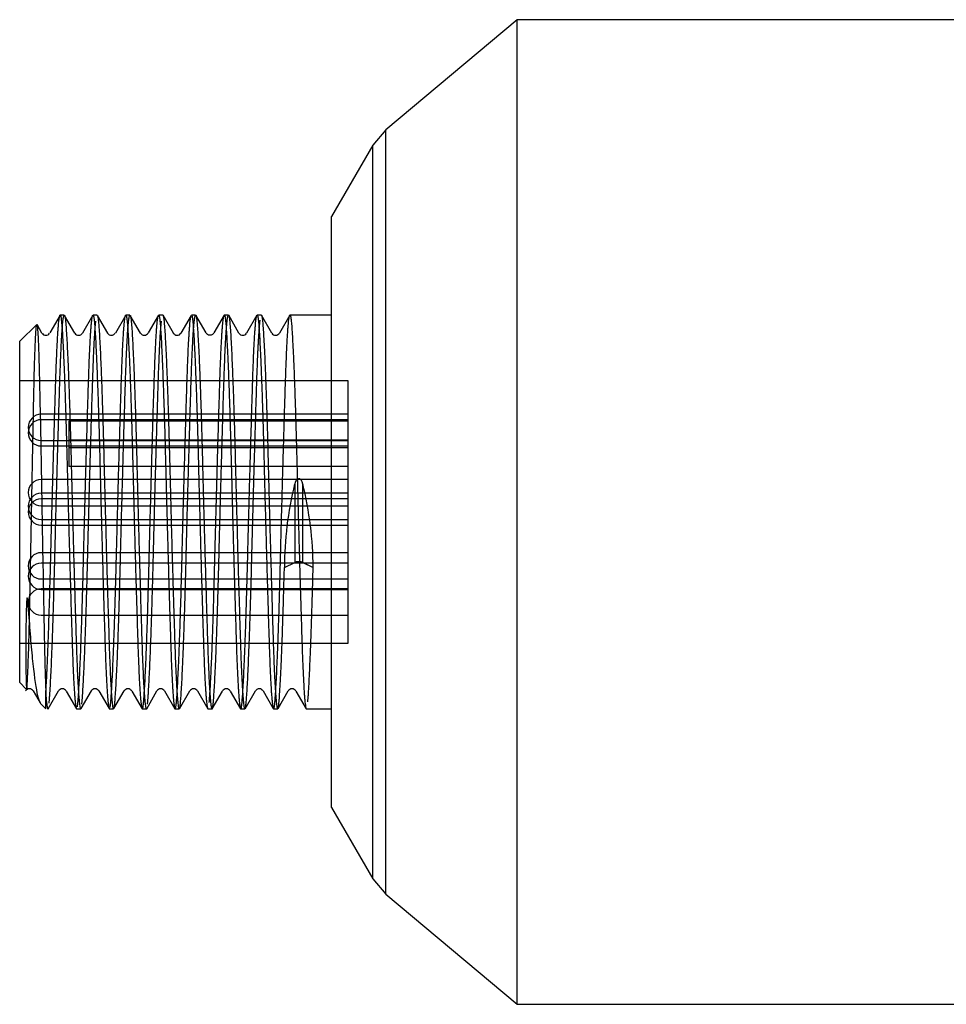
# Model space of a CAD drawing. Header units: millimetres. Extents: x -75 to 750, y -85 to 185.
# Tile 18 of 46: x 474 to 486, y 147 to 159. Entities that reach past the tile are written whole.
import ezdxf
from ezdxf.lldxf.tags import DXFTag

# ---------------------------------------------------------------- set-up
doc = ezdxf.new("R2010")
doc.units = ezdxf.units.MM
doc.layers.add('Default', color=7, linetype='Continuous')
doc.layers.add('P4_A', color=7, linetype='Continuous')
tags = doc.linetypes.add('HIDDEN2', pattern=[4.7625, 3.175, -1.5875]).pattern_tags.tags
tags[6:7] = [DXFTag(74, 4), DXFTag(75, 0), DXFTag(340, '0'), DXFTag(46, 0.0), DXFTag(50, 0.0), DXFTag(44, 0.0), DXFTag(45, 0.0)]
tags[4:5] = [DXFTag(74, 4), DXFTag(75, 0), DXFTag(340, '0'), DXFTag(46, 0.0), DXFTag(50, 0.0), DXFTag(44, 0.0), DXFTag(45, 0.0)]

# ---------------------------------------------------------------- blocks, each defined once
blk = doc.blocks.new('SE')
at = {"layer": 'P4_A', "color": 7, "linetype": 'Continuous'}
for p, q in [((480.491, 158.812), (478.891, 157.469)), ((480.491, 146.812), (480.491, 158.812)), ((492.811, 158.812), (480.491, 158.812)), ((478.891, 157.469), (478.734, 157.284)), ((478.891, 148.154), (478.891, 157.469)), ((478.734, 157.284), (478.231, 156.412)), ((478.734, 148.34), (478.734, 157.284)), ((478.231, 149.212), (478.231, 156.412)), ((474.923, 155.211), (474.797, 154.994)), ((474.974, 155.212), (474.924, 155.212)), ((475.103, 154.992), (474.978, 155.208)), ((475.321, 155.209), (475.196, 154.992)), ((475.374, 155.212), (475.324, 155.212)), ((475.504, 154.99), (475.379, 155.207)), ((475.722, 155.209), (475.596, 154.993)), ((475.774, 155.212), (475.724, 155.212)), ((475.904, 154.991), (475.778, 155.208)), ((476.122, 155.211), (475.997, 154.994)), ((476.174, 155.212), (476.124, 155.212)), ((476.303, 154.993), (476.177, 155.209)), ((476.521, 155.208), (476.396, 154.991)), ((476.574, 155.212), (476.524, 155.212)), ((476.702, 154.994), (476.577, 155.21)), ((476.923, 155.211), (476.797, 154.994)), ((476.974, 155.212), (476.924, 155.212)), ((477.102, 154.993), (476.977, 155.21)), ((477.321, 155.209), (477.196, 154.992)), ((477.374, 155.212), (477.324, 155.212)), ((477.503, 154.992), (477.378, 155.209)), ((477.721, 155.209), (477.596, 154.993)), ((478.231, 155.212), (477.724, 155.212)), ((474.638, 155.099), (474.431, 154.892)), ((474.702, 154.993), (474.642, 155.097)), ((476.716, 154.979), (476.703, 154.993)), ((474.431, 150.732), (474.431, 154.892)), ((474.431, 150.732), (474.51, 150.653)), ((474.596, 150.631), (474.68, 150.487)), ((474.777, 150.415), (474.903, 150.631)), ((474.997, 150.63), (475.122, 150.413)), ((475.178, 150.417), (475.304, 150.633)), ((475.396, 150.632), (475.521, 150.416)), ((475.578, 150.417), (475.704, 150.634)), ((475.797, 150.63), (475.923, 150.413)), ((475.978, 150.415), (476.103, 150.632)), ((476.196, 150.632), (476.321, 150.415)), ((476.377, 150.414), (476.502, 150.631)), ((476.596, 150.631), (476.721, 150.414)), ((476.777, 150.413), (476.902, 150.63)), ((476.997, 150.63), (477.122, 150.413)), ((477.177, 150.414), (477.302, 150.631)), ((477.396, 150.632), (477.521, 150.416)), ((477.578, 150.416), (477.703, 150.633)), ((477.797, 150.63), (477.923, 150.413)), ((474.751, 150.412), (474.751, 150.566)), ((474.685, 150.478), (474.751, 150.412)), ((475.124, 150.412), (475.174, 150.412)), ((475.524, 150.412), (475.574, 150.412)), ((475.924, 150.412), (475.974, 150.412)), ((476.324, 150.412), (476.374, 150.412)), ((476.724, 150.412), (476.774, 150.412)), ((477.124, 150.412), (477.174, 150.412)), ((477.524, 150.412), (477.574, 150.412)), ((477.924, 150.412), (478.231, 150.412)), ((478.231, 149.212), (478.734, 148.34)), ((478.734, 148.34), (478.891, 148.154)), ((478.891, 148.154), (480.491, 146.812)), ((480.491, 146.812), (492.811, 146.812))]:
    blk.add_line(p, q, dxfattribs=at)
at = {"layer": 'P4_A', "color": 7, "linetype": 'HIDDEN2'}
for p, q in [((478.431, 154.412), (474.431, 154.412)), ((478.431, 153.919), (478.431, 154.412)), ((478.431, 154.003), (474.694, 154.003)), ((478.431, 153.937), (474.694, 153.937)), ((475.031, 153.919), (475.031, 153.598)), ((478.431, 153.919), (475.031, 153.919)), ((478.431, 153.688), (478.431, 153.919)), ((474.694, 153.683), (478.431, 153.683)), ((474.694, 153.617), (478.431, 153.617)), ((478.431, 153.688), (475.031, 153.688)), ((478.431, 153.598), (478.431, 153.688)), ((475.031, 153.598), (475.031, 153.367)), ((475.031, 153.598), (478.431, 153.598)), ((478.431, 151.212), (478.431, 153.598)), ((478.431, 153.367), (475.031, 153.367)), ((478.431, 153.208), (474.694, 153.208)), ((477.781, 153.154), (477.781, 152.198)), ((477.878, 153.16), (477.878, 152.199)), ((478.431, 153.041), (474.694, 153.041)), ((478.431, 152.972), (474.694, 152.972)), ((474.694, 152.888), (478.431, 152.888)), ((474.694, 152.721), (478.431, 152.721)), ((474.694, 152.652), (478.431, 152.652)), ((478.431, 152.316), (474.694, 152.316)), ((478.431, 152.189), (474.694, 152.189)), ((477.656, 152.137), (477.781, 152.198)), ((477.878, 152.199), (478.005, 152.137)), ((477.881, 152.198), (478.006, 152.137)), ((478.005, 152.137), (478.006, 152.137)), ((474.694, 151.996), (478.431, 151.996)), ((478.431, 151.875), (474.694, 151.875)), ((474.694, 151.869), (478.431, 151.869)), ((474.694, 151.555), (478.431, 151.555)), ((474.431, 151.212), (478.431, 151.212)), ((474.751, 150.566), (474.751, 150.632))]:
    blk.add_line(p, q, dxfattribs=at)
at = {"layer": 'P4_A', "color": 7, "linetype": 'Continuous'}
for centre, start, end in [((474.749, 155.021), 211.6291, 328.2166), ((475.149, 155.021), 212.0657, 328.3395), ((475.549, 155.021), 212.0158, 328.7298), ((475.949, 155.021), 211.4233, 328.9176), ((476.349, 155.021), 211.2717, 328.5605), ((477.149, 155.021), 211.9823, 328.2775), ((477.549, 155.021), 212.1046, 328.6325), ((474.549, 150.602), 31.2239, 148.0496), ((474.949, 150.602), 31.0964, 148.616), ((475.349, 150.602), 31.4898, 148.7184), ((475.749, 150.602), 31.7724, 148.4237), ((476.149, 150.602), 31.6937, 147.9732), ((476.549, 150.602), 31.3183, 147.933), ((476.949, 150.602), 31.076, 148.5317), ((477.349, 150.602), 31.3867, 148.7324), ((477.749, 150.602), 31.735, 148.5211)]:
    blk.add_arc(centre, 0.0549, start, end, dxfattribs=at)
at = {"layer": 'P4_A', "color": 7, "linetype": 'HIDDEN2'}
for centre in [(474.694, 153.843), (474.694, 153.777), (474.694, 153.048), (474.694, 152.881), (474.694, 152.812), (474.694, 152.156), (474.694, 152.029), (474.694, 151.715)]:
    blk.add_arc(centre, 0.16, 90, 270, dxfattribs=at)
for centre, major_axis, ratio, start_param, end_param in [((479.041, 152.812), (-0.549, -2.382), 0.534109, 4.691717, 5.11974), ((476.618, 152.812), (-0.55, 2.382), 0.53459, 4.30471, 4.735158), ((477.831, 152.19), (-0.0577, 0), 0.281039, 3.665191, 5.759587), ((477.83, 152.19), (-0.0579, 0), 0.281039, 3.739435, 5.734825)]:
    blk.add_ellipse(centre, major_axis=major_axis, ratio=ratio, start_param=start_param, end_param=end_param, dxfattribs=at)
for points, weights, knots in [([(474.751, 150.632), (474.779, 151.089), (474.806, 152.137), (474.839, 153.467), (474.872, 154.469), (474.896, 155.183), (474.923, 155.211)], [0.959045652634, 0.891252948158, 1, 0.866025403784, 1, 0.900763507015, 0.948538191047], [0, 0, 0, 0.01662919, 0.01662919, 0.03711608, 0.03711608, 0.05229095, 0.05229095, 0.05229095]), ([(474.789, 150.483), (474.823, 150.815), (474.856, 152.137), (474.889, 153.467), (474.922, 154.469), (474.947, 155.212), (474.974, 155.212)], [0.998633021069, 0.866712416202, 1, 0.866025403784, 1, 0.897186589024, 0.952173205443], [0.01320158, 0.01320158, 0.01320158, 0.03603542, 0.03603542, 0.05898696, 0.05898696, 0.07660019, 0.07660019, 0.07660019]), ([(475.134, 150.437), (475.136, 150.454), (475.139, 150.48), (475.172, 150.808), (475.206, 152.137), (475.239, 153.467), (475.272, 154.469), (475.295, 155.162), (475.321, 155.209)], [0.977708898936, 0.98773086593, 1, 0.866025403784, 1, 0.866025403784, 1, 0.903429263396, 0.946077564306], [0.1171875, 0.1171875, 0.1171875, 0.11906365, 0.11906365, 0.13955054, 0.13955054, 0.16003743, 0.16003743, 0.17480467, 0.17480467, 0.17480467]), ([(475.532, 150.429), (475.536, 150.446), (475.539, 150.48), (475.572, 150.808), (475.606, 152.137), (475.639, 153.467), (475.672, 154.469), (475.696, 155.165), (475.721, 155.209)], [0.972270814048, 0.984294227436, 1, 0.866025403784, 1, 0.866025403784, 1, 0.903013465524, 0.94644740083], [0.23958333, 0.23958333, 0.23958333, 0.241985, 0.241985, 0.26247189, 0.26247189, 0.28295878, 0.28295878, 0.2977896, 0.2977896, 0.2977896]), ([(475.578, 150.417), (475.584, 150.43), (475.589, 150.48), (475.622, 150.808), (475.656, 152.137), (475.689, 153.467), (475.722, 154.469), (475.747, 155.212), (475.774, 155.212)], [0.961997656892, 0.977076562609, 1, 0.866025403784, 1, 0.866025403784, 1, 0.897185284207, 0.952174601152], [0.28457526, 0.28457526, 0.28457526, 0.28850233, 0.28850233, 0.31145387, 0.31145387, 0.33440541, 0.33440541, 0.35201887, 0.35201887, 0.35201887]), ([(475.928, 150.416), (475.934, 150.429), (475.939, 150.48), (475.972, 150.808), (476.006, 152.137), (476.039, 153.467), (476.072, 154.469), (476.096, 155.178), (476.122, 155.211)], [0.961374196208, 0.976600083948, 1, 0.866025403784, 1, 0.866025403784, 1, 0.901363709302, 0.947965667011], [0.36132812, 0.36132812, 0.36132812, 0.36490635, 0.36490635, 0.38539324, 0.38539324, 0.40588014, 0.40588014, 0.42096323, 0.42096323, 0.42096323]), ([(476.329, 150.417), (476.334, 150.431), (476.339, 150.48), (476.372, 150.808), (476.406, 152.137), (476.439, 153.467), (476.472, 154.469), (476.495, 155.155), (476.521, 155.208)], [0.962452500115, 0.977420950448, 1, 0.866025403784, 1, 0.866025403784, 1, 0.90428726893, 0.945330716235], [0.484375, 0.484375, 0.484375, 0.4878277, 0.4878277, 0.5083146, 0.5083146, 0.52880149, 0.52880149, 0.54343752, 0.54343752, 0.54343752]), ([(476.377, 150.414), (476.383, 150.423), (476.389, 150.48), (476.422, 150.808), (476.456, 152.137), (476.489, 153.467), (476.522, 154.469), (476.547, 155.212), (476.574, 155.212)], [0.958092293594, 0.974000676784, 1, 0.866025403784, 1, 0.866025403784, 1, 0.897166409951, 0.952194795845], [0.55946677, 0.55946677, 0.55946677, 0.56392079, 0.56392079, 0.58687232, 0.58687232, 0.60982386, 0.60982386, 0.62744055, 0.62744055, 0.62744055]), ([(476.74, 150.49), (476.773, 150.833), (476.806, 152.137), (476.839, 153.467), (476.872, 154.469), (476.896, 155.182), (476.923, 155.211)], [0.995691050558, 0.868215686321, 1, 0.866025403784, 1, 0.900897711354, 0.948409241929], [0.61108398, 0.61108398, 0.61108398, 0.63123595, 0.63123595, 0.65172284, 0.65172284, 0.66687719, 0.66687719, 0.66687719]), ([(476.777, 150.413), (476.783, 150.422), (476.789, 150.48), (476.822, 150.808), (476.856, 152.137), (476.889, 153.467), (476.922, 154.469), (476.947, 155.211), (476.974, 155.212)], [0.957228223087, 0.973288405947, 1, 0.866025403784, 1, 0.866025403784, 1, 0.897249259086, 0.952106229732], [0.69705398, 0.69705398, 0.69705398, 0.70163001, 0.70163001, 0.72458155, 0.72458155, 0.74753309, 0.74753309, 0.76513558, 0.76513558, 0.76513558]), ([(477.127, 150.414), (477.133, 150.424), (477.139, 150.48), (477.172, 150.808), (477.206, 152.137), (477.239, 153.467), (477.272, 154.469), (477.295, 155.162), (477.321, 155.209)], [0.958426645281, 0.974272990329, 1, 0.866025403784, 1, 0.866025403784, 1, 0.903365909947, 0.946133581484], [0.72973633, 0.72973633, 0.72973633, 0.73367041, 0.73367041, 0.7541573, 0.7541573, 0.77464419, 0.77464419, 0.78942111, 0.78942111, 0.78942111]), ([(477.53, 150.42), (477.535, 150.436), (477.539, 150.48), (477.572, 150.808), (477.606, 152.137), (477.639, 153.467), (477.672, 154.469), (477.695, 155.164), (477.721, 155.209)], [0.965340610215, 0.979548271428, 1, 0.866025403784, 1, 0.866025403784, 1, 0.903135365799, 0.946338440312], [0.85346436, 0.85346436, 0.85346436, 0.85659176, 0.85659176, 0.87707865, 0.87707865, 0.89756554, 0.89756554, 0.91237772, 0.91237772, 0.91237772]), ([(475.188, 150.47), (475.189, 150.475), (475.189, 150.48), (475.222, 150.808), (475.256, 152.137), (475.289, 153.467), (475.322, 154.469), (475.339, 154.97), (475.358, 155.139)], [0.99538357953, 0.997650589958, 1, 0.866025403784, 1, 0.866025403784, 1, 0.928270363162, 0.933348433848], [0.15039062, 0.15039062, 0.15039062, 0.15079311, 0.15079311, 0.17374465, 0.17374465, 0.19669618, 0.19669618, 0.20898438, 0.20898438, 0.20898438]), ([(475.988, 150.47), (475.988, 150.475), (475.989, 150.48), (476.022, 150.808), (476.056, 152.137), (476.089, 153.467), (476.122, 154.469), (476.139, 154.969), (476.158, 155.138)], [0.995070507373, 0.997488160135, 1, 0.866025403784, 1, 0.866025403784, 1, 0.928432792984, 0.933325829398], [0.42578125, 0.42578125, 0.42578125, 0.42621156, 0.42621156, 0.4491631, 0.4491631, 0.47211464, 0.47211464, 0.484375, 0.484375, 0.484375]), ([(477.177, 150.414), (477.183, 150.424), (477.189, 150.48), (477.222, 150.808), (477.256, 152.137), (477.289, 153.467), (477.322, 154.469), (477.34, 154.989), (477.36, 155.15)], [0.958594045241, 0.974408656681, 1, 0.866025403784, 1, 0.866025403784, 1, 0.925769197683, 0.933795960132], [0.83495512, 0.83495512, 0.83495512, 0.83933924, 0.83933924, 0.86229077, 0.86229077, 0.88524231, 0.88524231, 0.89795898, 0.89795898, 0.89795898]), ([(477.581, 150.427), (477.585, 150.444), (477.589, 150.48), (477.622, 150.808), (477.656, 152.137)], [0.970812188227, 0.983332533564, 1, 0.866025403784, 1], [0.97419312, 0.97419312, 0.97419312, 0.97704846, 0.97704846, 1, 1, 1])]:
    blk.add_rational_spline(points, weights, degree=2, knots=knots, dxfattribs=at)
at = {"layer": 'P4_A', "color": 7, "linetype": 'Continuous'}
for points, weights, knots in [([(474.923, 155.211), (474.931, 155.22), (474.939, 155.144), (474.972, 154.816), (475.006, 153.486), (475.039, 152.157), (475.072, 151.154), (475.097, 150.412), (475.124, 150.412)], [0.948538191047, 0.96526189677, 1, 0.866025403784, 1, 0.866025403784, 1, 0.897155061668, 0.95220694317], [0.05229095, 0.05229095, 0.05229095, 0.05760297, 0.05760297, 0.07808987, 0.07808987, 0.09857676, 0.09857676, 0.11430342, 0.11430342, 0.11430342]), ([(474.978, 155.208), (474.984, 155.196), (474.989, 155.144), (475.022, 154.816), (475.056, 153.486), (475.089, 152.157), (475.122, 151.154), (475.149, 150.347), (475.178, 150.417)], [0.960543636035, 0.975957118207, 1, 0.866025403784, 1, 0.866025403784, 1, 0.889164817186, 0.961714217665], [0.07781965, 0.07781965, 0.07781965, 0.0819385, 0.0819385, 0.10489003, 0.10489003, 0.12784157, 0.12784157, 0.14682904, 0.14682904, 0.14682904]), ([(475.324, 155.212), (475.332, 155.212), (475.339, 155.144), (475.372, 154.816), (475.406, 153.486), (475.439, 152.157), (475.472, 151.154), (475.497, 150.412), (475.524, 150.412)], [0.952204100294, 0.968867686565, 1, 0.866025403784, 1, 0.866025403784, 1, 0.897145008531, 0.95221770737], [0.17576369, 0.17576369, 0.17576369, 0.18052433, 0.18052433, 0.20101122, 0.20101122, 0.22149811, 0.22149811, 0.23722631, 0.23722631, 0.23722631]), ([(475.379, 155.207), (475.384, 155.193), (475.389, 155.144), (475.422, 154.816), (475.456, 153.486), (475.489, 152.157), (475.522, 151.154), (475.547, 150.412), (475.574, 150.412)], [0.962159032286, 0.977199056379, 1, 0.866025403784, 1, 0.866025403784, 1, 0.897114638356, 0.952250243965], [0.21574163, 0.21574163, 0.21574163, 0.21964772, 0.21964772, 0.24259926, 0.24259926, 0.2655508, 0.2655508, 0.28317636, 0.28317636, 0.28317636]), ([(475.724, 155.212), (475.732, 155.212), (475.739, 155.144), (475.772, 154.816), (475.806, 153.486), (475.839, 152.157), (475.872, 151.154), (475.897, 150.411), (475.924, 150.412)], [0.952128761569, 0.968797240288, 1, 0.866025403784, 1, 0.866025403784, 1, 0.897075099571, 0.952292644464], [0.29867427, 0.29867427, 0.29867427, 0.30344568, 0.30344568, 0.32393257, 0.32393257, 0.34441946, 0.34441946, 0.36015835, 0.36015835, 0.36015835]), ([(475.778, 155.208), (475.784, 155.195), (475.789, 155.144), (475.822, 154.816), (475.856, 153.486), (475.889, 152.157), (475.922, 151.154), (475.949, 150.356), (475.978, 150.415)], [0.961315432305, 0.976554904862, 1, 0.866025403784, 1, 0.866025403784, 1, 0.890315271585, 0.960227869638], [0.35334051, 0.35334051, 0.35334051, 0.35735695, 0.35735695, 0.38030848, 0.38030848, 0.40326002, 0.40326002, 0.4220504, 0.4220504, 0.4220504]), ([(476.124, 155.212), (476.132, 155.212), (476.139, 155.144), (476.172, 154.816), (476.206, 153.486), (476.239, 152.157), (476.272, 151.154), (476.297, 150.411), (476.324, 150.412)], [0.952123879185, 0.968792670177, 1, 0.866025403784, 1, 0.866025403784, 1, 0.897075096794, 0.952292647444], [0.42159492, 0.42159492, 0.42159492, 0.42636703, 0.42636703, 0.44685392, 0.44685392, 0.46734081, 0.46734081, 0.4830797, 0.4830797, 0.4830797]), ([(476.174, 155.212), (476.182, 155.212), (476.189, 155.144), (476.222, 154.816), (476.256, 153.486), (476.289, 152.157), (476.322, 151.154), (476.347, 150.412), (476.374, 150.412)], [0.952244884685, 0.96890576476, 1, 0.866025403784, 1, 0.866025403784, 1, 0.897113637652, 0.952251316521], [0.48973934, 0.48973934, 0.48973934, 0.49506617, 0.49506617, 0.51801771, 0.51801771, 0.54096925, 0.54096925, 0.55859498, 0.55859498, 0.55859498]), ([(476.524, 155.212), (476.532, 155.212), (476.539, 155.144), (476.572, 154.816), (476.606, 153.486), (476.639, 152.157), (476.672, 151.154), (476.697, 150.413), (476.724, 150.412)], [0.952120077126, 0.968789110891, 1, 0.866025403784, 1, 0.866025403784, 1, 0.897272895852, 0.952080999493], [0.54451573, 0.54451573, 0.54451573, 0.54928838, 0.54928838, 0.56977527, 0.56977527, 0.59026216, 0.59026216, 0.60597081, 0.60597081, 0.60597081]), ([(476.577, 155.21), (476.583, 155.201), (476.589, 155.144), (476.622, 154.816), (476.656, 153.486), (476.689, 152.157), (476.722, 151.154), (476.747, 150.411), (476.774, 150.412)], [0.957492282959, 0.973507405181, 1, 0.866025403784, 1, 0.866025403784, 1, 0.897108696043, 0.952256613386], [0.62823688, 0.62823688, 0.62823688, 0.6327754, 0.6327754, 0.65572694, 0.65572694, 0.67867847, 0.67867847, 0.69630505, 0.69630505, 0.69630505]), ([(476.924, 155.212), (476.932, 155.212), (476.939, 155.144), (476.972, 154.816), (477.006, 153.486), (477.039, 152.157), (477.072, 151.154), (477.097, 150.411), (477.124, 150.412)], [0.952238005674, 0.96889934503, 1, 0.866025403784, 1, 0.866025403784, 1, 0.897056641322, 0.952312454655], [0.66745393, 0.66745393, 0.66745393, 0.67220973, 0.67220973, 0.69269662, 0.69269662, 0.71318351, 0.71318351, 0.72892523, 0.72892523, 0.72892523]), ([(476.977, 155.21), (476.983, 155.201), (476.989, 155.144), (477.022, 154.816), (477.056, 153.486), (477.089, 152.157), (477.122, 151.154), (477.147, 150.412), (477.174, 150.412)], [0.957851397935, 0.973803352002, 1, 0.866025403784, 1, 0.866025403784, 1, 0.897115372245, 0.9522494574], [0.76599681, 0.76599681, 0.76599681, 0.77048462, 0.77048462, 0.79343616, 0.79343616, 0.8163877, 0.8163877, 0.83401313, 0.83401313, 0.83401313]), ([(477.324, 155.212), (477.332, 155.212), (477.339, 155.144), (477.372, 154.816), (477.406, 153.486), (477.439, 152.157), (477.472, 151.154), (477.497, 150.411), (477.524, 150.412)], [0.952228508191, 0.968890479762, 1, 0.866025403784, 1, 0.866025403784, 1, 0.897044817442, 0.952325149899], [0.79037393, 0.79037393, 0.79037393, 0.79513108, 0.79513108, 0.81561797, 0.81561797, 0.83610487, 0.83610487, 0.85184838, 0.85184838, 0.85184838]), ([(477.374, 155.212), (477.382, 155.212), (477.389, 155.144), (477.422, 154.816), (477.456, 153.486), (477.489, 152.157), (477.522, 151.154), (477.547, 150.412), (477.574, 150.412)], [0.952289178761, 0.968947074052, 1, 0.866025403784, 1, 0.866025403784, 1, 0.897122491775, 0.952241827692], [0.90287409, 0.90287409, 0.90287409, 0.90819385, 0.90819385, 0.93114539, 0.93114539, 0.95409692, 0.95409692, 0.97172114, 0.97172114, 0.97172114]), ([(477.724, 155.212), (477.732, 155.212), (477.739, 155.144), (477.772, 154.816), (477.806, 153.486), (477.839, 152.157), (477.872, 151.154), (477.897, 150.412), (477.924, 150.412)], [0.952135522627, 0.968803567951, 1, 0.866025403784, 1, 0.866025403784, 1, 0.89722642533, 0.952130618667], [0.91328199, 0.91328199, 0.91328199, 0.91805243, 0.91805243, 0.93853932, 0.93853932, 0.95902622, 0.95902622, 0.97474197, 0.97474197, 0.97474197])]:
    blk.add_rational_spline(points, weights, degree=2, knots=knots, dxfattribs=at)
at = {"layer": 'P4_A', "color": 7, "linetype": 'HIDDEN2'}
for points, knots in [([(474.534, 150.966), (474.536, 151.02), (474.54, 151.129), (474.546, 151.33), (474.552, 151.593), (474.559, 151.932), (474.569, 152.487), (474.583, 153.234), (474.597, 153.933), (474.606, 154.396), (474.616, 154.782), (474.627, 155.031), (474.635, 155.092), (474.638, 155.098)], [0, 0, 0, 0, 0.0241512, 0.0481468, 0.0717706, 0.1075536, 0.1433481, 0.2145303, 0.285742, 0.321579, 0.3573468, 0.4286029, 0.4640233, 0.4640233, 0.4640233, 0.4640233]), ([(477.878, 153.16), (477.875, 153.172), (477.87, 153.184), (477.864, 153.194), (477.861, 153.198), (477.858, 153.203), (477.854, 153.206), (477.851, 153.21), (477.847, 153.213), (477.842, 153.215), (477.84, 153.217), (477.837, 153.218), (477.833, 153.218), (477.83, 153.219), (477.827, 153.218), (477.824, 153.218), (477.821, 153.217), (477.819, 153.216), (477.816, 153.215), (477.812, 153.212), (477.809, 153.209), (477.805, 153.206), (477.8, 153.2), (477.795, 153.193), (477.792, 153.185), (477.787, 153.175), (477.783, 153.165), (477.781, 153.154)], [0, 0, 0, 0, 0.225118, 0.225118, 0.225118, 0.315599, 0.315599, 0.315599, 0.407533, 0.407533, 0.407533, 0.462249, 0.462249, 0.462249, 0.517326, 0.517326, 0.517326, 0.568682, 0.568682, 0.568682, 0.652545, 0.652545, 0.652545, 0.802364, 0.802364, 0.802364, 1, 1, 1, 1]), ([(474.52, 150.666), (474.522, 150.689), (474.526, 150.763), (474.532, 150.907), (474.534, 150.966)], [0.7501484, 0.7501484, 0.7501484, 0.7501484, 0.8970711, 1, 1, 1, 1])]:
    blk.add_open_spline(points, degree=3, knots=knots, dxfattribs=at)
at = {"layer": 'P4_A', "color": 7, "linetype": 'Continuous'}
for points, knots in [([(474.641, 155.1), (474.642, 155.097), (474.646, 155.076), (474.653, 154.982), (474.662, 154.766), (474.672, 154.398), (474.684, 153.856), (474.694, 153.228), (474.706, 152.565), (474.718, 151.918), (474.727, 151.432), (474.734, 151.1), (474.739, 150.889), (474.745, 150.704), (474.749, 150.614), (474.751, 150.566)], [0.4768114, 0.4768114, 0.4768114, 0.4768114, 0.4998112, 0.5354979, 0.5713161, 0.6249049, 0.6784421, 0.7319385, 0.7854435, 0.838989, 0.892574, 0.9193826, 0.9462893, 0.970864, 1, 1, 1, 1]), ([(476.796, 154.992), (476.791, 154.985), (476.781, 154.973), (476.75, 154.963), (476.724, 154.97), (476.718, 154.977), (476.716, 154.979)], [0, 0, 0, 0, 0.306028, 0.618288, 0.929716, 1, 1, 1, 1]), ([(474.534, 151.678), (474.534, 151.687), (474.532, 151.702), (474.53, 151.728), (474.527, 151.743), (474.525, 151.768), (474.518, 151.762), (474.518, 151.753), (474.515, 151.733), (474.513, 151.692), (474.511, 151.632), (474.509, 151.557), (474.507, 151.459), (474.506, 151.317), (474.505, 151.119), (474.506, 150.896), (474.509, 150.717), (474.513, 150.654), (474.516, 150.647), (474.516, 150.647)], [0, 0, 0, 0, 0.0079767, 0.0143906, 0.0227393, 0.0264363, 0.0282911, 0.0309658, 0.0354655, 0.0493617, 0.0712718, 0.0950983, 0.1249408, 0.1745002, 0.2501164, 0.3636592, 0.5001233, 0.6324382, 0.6624329, 0.6624329, 0.6624329, 0.6624329]), ([(474.689, 150.474), (474.675, 150.488), (474.641, 150.59), (474.597, 150.917), (474.566, 151.267), (474.549, 151.492), (474.539, 151.615), (474.534, 151.678)], [0.3067395, 0.3067395, 0.3067395, 0.3067395, 0.5001757, 0.7490704, 0.8741103, 0.9347569, 1, 1, 1, 1])]:
    blk.add_open_spline(points, degree=3, knots=knots, dxfattribs=at)
at = {"layer": 'P4_A', "color": 7, "linetype": 'HIDDEN2'}
blk.add_rational_spline([(477.941, 150.498), (477.974, 150.853), (478.006, 152.137)], [0.992221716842, 0.870034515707, 1], degree=2, dxfattribs=at)
at = {"layer": 'P4_A', "color": 7, "linetype": 'Continuous'}
blk.add_rational_spline([(474.751, 150.566), (474.764, 150.391), (474.777, 150.415)], [0.934328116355, 0.927149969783, 0.959142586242], degree=2, dxfattribs=at)

msp = doc.modelspace()

# ---------------------------------------------------------------- block references
at = {"layer": 'Default'}
msp.add_blockref('SE', (0, 0), dxfattribs=at)

doc.saveas('drawing.dxf')
